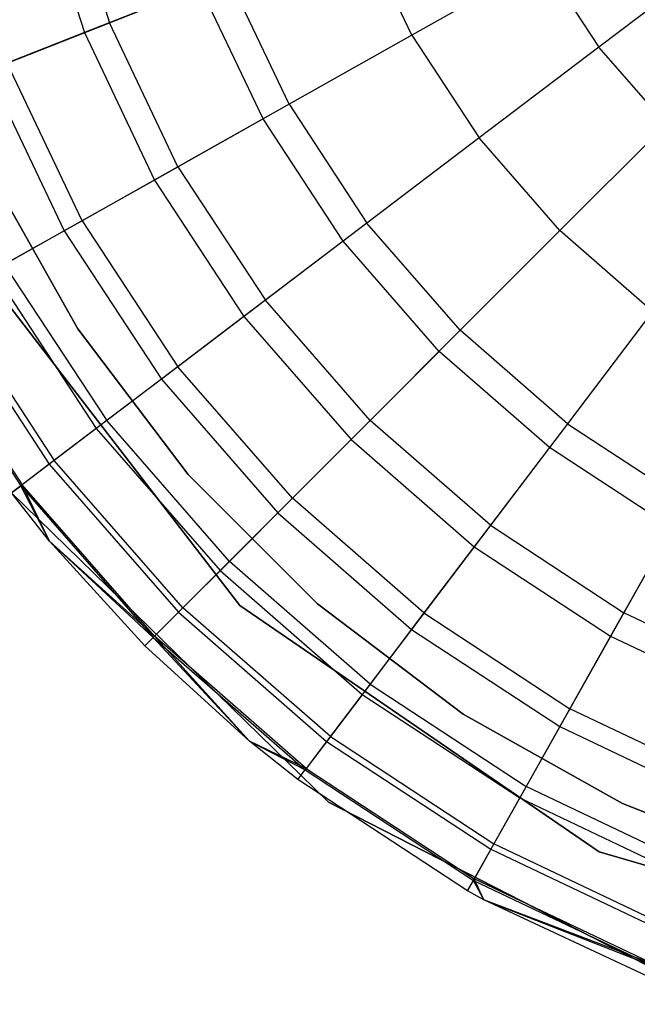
# Model space of a CAD drawing. Extents: x -28.1 to 0, y 0 to 28.1.
# Tile 68 of 215: x -4.859 to -4.655, y 4.003 to 4.329. Entities that reach past the tile are written whole.
import ezdxf

# ---------------------------------------------------------------- set-up
doc = ezdxf.new("R2010")
doc.units = 0
doc.header["$MEASUREMENT"] = 0
doc.layers.get('0').update_dxf_attribs({"color": 13, "linetype": 'CONTINUOUS'})

# ---------------------------------------------------------------- blocks, each defined once
blk = doc.blocks.new('ORTO_VIII_Z_ZAROWKA_OKAPO0')
at = {"color": 0}
for p, q in [((23.5645, 4.63981, 12.20857), (23.58047, 4.58951, 12.20857)), ((23.5645, 4.63981, 12.20857), (23.58047, 4.58951, 12.20857)), ((23.55585, 4.6377, 10.02262), (23.57218, 4.58624, 10.02262)), ((23.55585, 4.6377, 10.02262), (23.57218, 4.58624, 10.02262)), ((23.68054, 4.58538, 12.25984), (23.66308, 4.62209, 12.25984)), ((23.68054, 4.58538, 12.25984), (23.66308, 4.62209, 12.25984)), ((23.78331, 4.61241, 12.27765), (23.74245, 4.58143, 12.27316)), ((23.78331, 4.61241, 12.27765), (23.74245, 4.58143, 12.27316)), ((23.72388, 4.60974, 12.27316), (23.68054, 4.58538, 12.25984)), ((23.72388, 4.60974, 12.27316), (23.68054, 4.58538, 12.25984)), ((23.72388, 4.60974, 12.27316), (23.74245, 4.58143, 12.27316)), ((23.72388, 4.60974, 12.27316), (23.74245, 4.58143, 12.27316)), ((23.58047, 4.58951, 12.20857), (23.61969, 4.60498, 12.23809)), ((23.58047, 4.58951, 12.20857), (23.61969, 4.60498, 12.23809)), ((23.63988, 4.56252, 12.23809), (23.61969, 4.60498, 12.23809)), ((23.63988, 4.56252, 12.23809), (23.61969, 4.60498, 12.23809)), ((23.61053, 4.60137, 9.95481), (23.57218, 4.58624, 10.02262)), ((23.61053, 4.60137, 9.95481), (23.57218, 4.58624, 10.02262)), ((23.6313, 4.55769, 9.95481), (23.61053, 4.60137, 9.95481)), ((23.6313, 4.55769, 9.95481), (23.61053, 4.60137, 9.95481)), ((23.54661, 4.57616, 12.17217), (23.58047, 4.58951, 12.20857)), ((23.54661, 4.57616, 12.17217), (23.58047, 4.58951, 12.20857)), ((23.60313, 4.54185, 12.20857), (23.58047, 4.58951, 12.20857)), ((23.60313, 4.54185, 12.20857), (23.58047, 4.58951, 12.20857)), ((23.57218, 4.58624, 10.02262), (23.54026, 4.57366, 10.09418)), ((23.57218, 4.58624, 10.02262), (23.54026, 4.57366, 10.09418)), ((23.57218, 4.58624, 10.02262), (23.59536, 4.53748, 10.02262)), ((23.57218, 4.58624, 10.02262), (23.59536, 4.53748, 10.02262)), ((23.68054, 4.58538, 12.25984), (23.63988, 4.56252, 12.23809)), ((23.68054, 4.58538, 12.25984), (23.63988, 4.56252, 12.23809)), ((23.68054, 4.58538, 12.25984), (23.70284, 4.55139, 12.25984)), ((23.68054, 4.58538, 12.25984), (23.70284, 4.55139, 12.25984)), ((23.74245, 4.58143, 12.27316), (23.70284, 4.55139, 12.25984)), ((23.74245, 4.58143, 12.27316), (23.70284, 4.55139, 12.25984)), ((23.76471, 4.5559, 12.27316), (23.74245, 4.58143, 12.27316)), ((23.76471, 4.5559, 12.27316), (23.74245, 4.58143, 12.27316)), ((23.57141, 4.52401, 12.17217), (23.54661, 4.57616, 12.17217)), ((23.57141, 4.52401, 12.17217), (23.54661, 4.57616, 12.17217)), ((23.54026, 4.57366, 10.09418), (23.56546, 4.52067, 10.09418)), ((23.54026, 4.57366, 10.09418), (23.56546, 4.52067, 10.09418)), ((23.63988, 4.56252, 12.23809), (23.60313, 4.54185, 12.20857)), ((23.63988, 4.56252, 12.23809), (23.60313, 4.54185, 12.20857)), ((23.63988, 4.56252, 12.23809), (23.66567, 4.5232, 12.23809)), ((23.63988, 4.56252, 12.23809), (23.66567, 4.5232, 12.23809)), ((23.6313, 4.55769, 9.95481), (23.59536, 4.53748, 10.02262)), ((23.6313, 4.55769, 9.95481), (23.59536, 4.53748, 10.02262)), ((23.65783, 4.51725, 9.95481), (23.6313, 4.55769, 9.95481)), ((23.65783, 4.51725, 9.95481), (23.6313, 4.55769, 9.95481)), ((23.76471, 4.5559, 12.27316), (23.72955, 4.52075, 12.25984)), ((23.76471, 4.5559, 12.27316), (23.72955, 4.52075, 12.25984)), ((23.70284, 4.55139, 12.25984), (23.66567, 4.5232, 12.23809)), ((23.70284, 4.55139, 12.25984), (23.66567, 4.5232, 12.23809)), ((23.72955, 4.52075, 12.25984), (23.70284, 4.55139, 12.25984)), ((23.72955, 4.52075, 12.25984), (23.70284, 4.55139, 12.25984)), ((23.54029, 4.54088, 3.47238), (23.56996, 4.4882, 3.47238)), ((23.56996, 4.4882, 3.43301), (23.54029, 4.54088, 3.43301)), ((23.54029, 4.54088, 3.47238), (23.56996, 4.4882, 3.47238)), ((23.56996, 4.4882, 3.43301), (23.54029, 4.54088, 3.43301)), ((23.60313, 4.54185, 12.20857), (23.57141, 4.52401, 12.17217)), ((23.60313, 4.54185, 12.20857), (23.57141, 4.52401, 12.17217)), ((23.60313, 4.54185, 12.20857), (23.63207, 4.49772, 12.20857)), ((23.60313, 4.54185, 12.20857), (23.63207, 4.49772, 12.20857)), ((23.59536, 4.53748, 10.02262), (23.56546, 4.52067, 10.09418)), ((23.59536, 4.53748, 10.02262), (23.56546, 4.52067, 10.09418)), ((23.59536, 4.53748, 10.02262), (23.62497, 4.49234, 10.02262)), ((23.59536, 4.53748, 10.02262), (23.62497, 4.49234, 10.02262)), ((23.57141, 4.52401, 12.17217), (23.54567, 4.50955, 12.13001)), ((23.57141, 4.52401, 12.17217), (23.54567, 4.50955, 12.13001)), ((23.57141, 4.52401, 12.17217), (23.60308, 4.47573, 12.17217)), ((23.57141, 4.52401, 12.17217), (23.60308, 4.47573, 12.17217)), ((23.56546, 4.52067, 10.09418), (23.5419, 4.50742, 10.16879)), ((23.56546, 4.52067, 10.09418), (23.5419, 4.50742, 10.16879)), ((23.56546, 4.52067, 10.09418), (23.59764, 4.47161, 10.09418)), ((23.56546, 4.52067, 10.09418), (23.59764, 4.47161, 10.09418)), ((23.66567, 4.5232, 12.23809), (23.63207, 4.49772, 12.20857)), ((23.66567, 4.5232, 12.23809), (23.63207, 4.49772, 12.20857)), ((23.69657, 4.48776, 12.23809), (23.66567, 4.5232, 12.23809)), ((23.69657, 4.48776, 12.23809), (23.66567, 4.5232, 12.23809)), ((23.72955, 4.52075, 12.25984), (23.69657, 4.48776, 12.23809)), ((23.72955, 4.52075, 12.25984), (23.69657, 4.48776, 12.23809)), ((23.76019, 4.49403, 12.25984), (23.72955, 4.52075, 12.25984)), ((23.76019, 4.49403, 12.25984), (23.72955, 4.52075, 12.25984)), ((23.65783, 4.51725, 9.95481), (23.62497, 4.49234, 10.02262)), ((23.65783, 4.51725, 9.95481), (23.62497, 4.49234, 10.02262)), ((23.68961, 4.4808, 9.95481), (23.65783, 4.51725, 9.95481)), ((23.68961, 4.4808, 9.95481), (23.65783, 4.51725, 9.95481)), ((23.62358, 4.39676, 10.00781), (23.53568, 4.51096, 10.00781)), ((23.53568, 4.51096, 3.3149), (23.62358, 4.39676, 3.3149)), ((23.53568, 4.51096, 3.3149), (23.62358, 4.39676, 3.3149)), ((23.62358, 4.39676, 10.00781), (23.53568, 4.51096, 10.00781)), ((23.54567, 4.50955, 12.13001), (23.57955, 4.4579, 12.13001)), ((23.54567, 4.50955, 12.13001), (23.57955, 4.4579, 12.13001)), ((23.5419, 4.50742, 10.16879), (23.5761, 4.45528, 10.16879)), ((23.5419, 4.50742, 10.16879), (23.5761, 4.45528, 10.16879)), ((23.5249, 4.49786, 10.24572), (23.56056, 4.44349, 10.24572)), ((23.5249, 4.49786, 10.24572), (23.56056, 4.44349, 10.24572)), ((23.52671, 4.49888, 12.08336), (23.56222, 4.44475, 12.08336)), ((23.52671, 4.49888, 12.08336), (23.56222, 4.44475, 12.08336)), ((23.63207, 4.49772, 12.20857), (23.60308, 4.47573, 12.17217)), ((23.63207, 4.49772, 12.20857), (23.60308, 4.47573, 12.17217)), ((23.66676, 4.45795, 12.20857), (23.63207, 4.49772, 12.20857)), ((23.66676, 4.45795, 12.20857), (23.63207, 4.49772, 12.20857)), ((23.51463, 4.49209, 10.32419), (23.55117, 4.43637, 10.32419)), ((23.51463, 4.49209, 10.32419), (23.55117, 4.43637, 10.32419)), ((23.5151, 4.49236, 12.03365), (23.5516, 4.4367, 12.03365)), ((23.5151, 4.49236, 12.03365), (23.5516, 4.4367, 12.03365)), ((23.62497, 4.49234, 10.02262), (23.59764, 4.47161, 10.09418)), ((23.62497, 4.49234, 10.02262), (23.59764, 4.47161, 10.09418)), ((23.62497, 4.49234, 10.02262), (23.66046, 4.45165, 10.02262)), ((23.62497, 4.49234, 10.02262), (23.66046, 4.45165, 10.02262)), ((23.76019, 4.49403, 12.25984), (23.73201, 4.45686, 12.23809)), ((23.76019, 4.49403, 12.25984), (23.73201, 4.45686, 12.23809)), ((23.56996, 4.4882, 3.47238), (23.60651, 4.44006, 3.47238)), ((23.60651, 4.44006, 3.43301), (23.56996, 4.4882, 3.43301)), ((23.56996, 4.4882, 3.47238), (23.60651, 4.44006, 3.47238)), ((23.56996, 4.4882, 3.47238), (23.56996, 4.4882, 3.43301)), ((23.60651, 4.44006, 3.43301), (23.56996, 4.4882, 3.43301)), ((23.56996, 4.4882, 3.47238), (23.56996, 4.4882, 3.43301)), ((23.69657, 4.48776, 12.23809), (23.66676, 4.45795, 12.20857)), ((23.69657, 4.48776, 12.23809), (23.66676, 4.45795, 12.20857)), ((23.73201, 4.45686, 12.23809), (23.69657, 4.48776, 12.23809)), ((23.73201, 4.45686, 12.23809), (23.69657, 4.48776, 12.23809)), ((23.68961, 4.4808, 9.95481), (23.66046, 4.45165, 10.02262)), ((23.68961, 4.4808, 9.95481), (23.66046, 4.45165, 10.02262)), ((23.72606, 4.44902, 9.95481), (23.68961, 4.4808, 9.95481)), ((23.72606, 4.44902, 9.95481), (23.68961, 4.4808, 9.95481)), ((23.60308, 4.47573, 12.17217), (23.57955, 4.4579, 12.13001)), ((23.60308, 4.47573, 12.17217), (23.57955, 4.4579, 12.13001)), ((23.64102, 4.43222, 12.17217), (23.60308, 4.47573, 12.17217)), ((23.64102, 4.43222, 12.17217), (23.60308, 4.47573, 12.17217)), ((23.59764, 4.47161, 10.09418), (23.5761, 4.45528, 10.16879)), ((23.59764, 4.47161, 10.09418), (23.5761, 4.45528, 10.16879)), ((23.59764, 4.47161, 10.09418), (23.6362, 4.42739, 10.09418)), ((23.59764, 4.47161, 10.09418), (23.6362, 4.42739, 10.09418)), ((23.57955, 4.4579, 12.13001), (23.56222, 4.44475, 12.08336)), ((23.57955, 4.4579, 12.13001), (23.56222, 4.44475, 12.08336)), ((23.62015, 4.41134, 12.13001), (23.57955, 4.4579, 12.13001)), ((23.62015, 4.41134, 12.13001), (23.57955, 4.4579, 12.13001)), ((23.66676, 4.45795, 12.20857), (23.64102, 4.43222, 12.17217)), ((23.66676, 4.45795, 12.20857), (23.64102, 4.43222, 12.17217)), ((23.70653, 4.42327, 12.20857), (23.66676, 4.45795, 12.20857)), ((23.70653, 4.42327, 12.20857), (23.66676, 4.45795, 12.20857)), ((23.73201, 4.45686, 12.23809), (23.70653, 4.42327, 12.20857)), ((23.73201, 4.45686, 12.23809), (23.70653, 4.42327, 12.20857)), ((23.73201, 4.45686, 12.23809), (23.77132, 4.43108, 12.23809)), ((23.73201, 4.45686, 12.23809), (23.77132, 4.43108, 12.23809)), ((23.5761, 4.45528, 10.16879), (23.56056, 4.44349, 10.24572)), ((23.5761, 4.45528, 10.16879), (23.56056, 4.44349, 10.24572)), ((23.5761, 4.45528, 10.16879), (23.61708, 4.40828, 10.16879)), ((23.5761, 4.45528, 10.16879), (23.61708, 4.40828, 10.16879)), ((23.66046, 4.45165, 10.02262), (23.6362, 4.42739, 10.09418)), ((23.66046, 4.45165, 10.02262), (23.6362, 4.42739, 10.09418)), ((23.66046, 4.45165, 10.02262), (23.70115, 4.41617, 10.02262)), ((23.66046, 4.45165, 10.02262), (23.70115, 4.41617, 10.02262)), ((23.72606, 4.44902, 9.95481), (23.70115, 4.41617, 10.02262)), ((23.72606, 4.44902, 9.95481), (23.70115, 4.41617, 10.02262)), ((23.7665, 4.4225, 9.95481), (23.72606, 4.44902, 9.95481)), ((23.7665, 4.4225, 9.95481), (23.72606, 4.44902, 9.95481)), ((23.56056, 4.44349, 10.24572), (23.55117, 4.43637, 10.32419)), ((23.56056, 4.44349, 10.24572), (23.55117, 4.43637, 10.32419)), ((23.56222, 4.44475, 12.08336), (23.5516, 4.4367, 12.03365)), ((23.56222, 4.44475, 12.08336), (23.5516, 4.4367, 12.03365)), ((23.56056, 4.44349, 10.24572), (23.60329, 4.39448, 10.24572)), ((23.56056, 4.44349, 10.24572), (23.60329, 4.39448, 10.24572)), ((23.60477, 4.39596, 12.08336), (23.56222, 4.44475, 12.08336)), ((23.60477, 4.39596, 12.08336), (23.56222, 4.44475, 12.08336)), ((23.60651, 4.44006, 3.47238), (23.64928, 4.39734, 3.47238)), ((23.64928, 4.39734, 3.43301), (23.60651, 4.44006, 3.43301)), ((23.60651, 4.44006, 3.47238), (23.64928, 4.39734, 3.47238)), ((23.60651, 4.44006, 3.47238), (23.60651, 4.44006, 3.43301)), ((23.64928, 4.39734, 3.43301), (23.60651, 4.44006, 3.43301)), ((23.60651, 4.44006, 3.47238), (23.60651, 4.44006, 3.43301)), ((23.5516, 4.4367, 12.03365), (23.54803, 4.43399, 11.98237)), ((23.5516, 4.4367, 12.03365), (23.54803, 4.43399, 11.98237)), ((23.54803, 4.43399, 10.40345), (23.55117, 4.43637, 10.32419)), ((23.54803, 4.43399, 10.40345), (23.55117, 4.43637, 10.32419)), ((23.56067, 4.41802, 10.40345), (23.55117, 4.43637, 10.32419)), ((23.55117, 4.43637, 10.32419), (23.59496, 4.38615, 10.32419)), ((23.56067, 4.41802, 10.40345), (23.55117, 4.43637, 10.32419)), ((23.55117, 4.43637, 10.32419), (23.59496, 4.38615, 10.32419)), ((23.56067, 4.41802, 11.98237), (23.5516, 4.4367, 12.03365)), ((23.56067, 4.41802, 11.98237), (23.5516, 4.4367, 12.03365)), ((23.59535, 4.38654, 12.03365), (23.5516, 4.4367, 12.03365)), ((23.59535, 4.38654, 12.03365), (23.5516, 4.4367, 12.03365)), ((23.54794, 4.43411, 10.00781), (23.65298, 4.33171, 10.00781)), ((23.65298, 4.33171, 3.3149), (23.54794, 4.43411, 3.3149)), ((23.54794, 4.43411, 10.00781), (23.65298, 4.33171, 10.00781)), ((23.65298, 4.33171, 3.3149), (23.54794, 4.43411, 3.3149)), ((23.56067, 4.41802, 10.40345), (23.54803, 4.43399, 10.40345)), ((23.56067, 4.41802, 11.98237), (23.54803, 4.43399, 11.98237)), ((23.56067, 4.41802, 10.40345), (23.54803, 4.43399, 10.40345)), ((23.56067, 4.41802, 11.98237), (23.54803, 4.43399, 11.98237)), ((23.64102, 4.43222, 12.17217), (23.62015, 4.41134, 12.13001)), ((23.64102, 4.43222, 12.17217), (23.62015, 4.41134, 12.13001)), ((23.68454, 4.39427, 12.17217), (23.64102, 4.43222, 12.17217)), ((23.68454, 4.39427, 12.17217), (23.64102, 4.43222, 12.17217)), ((23.77132, 4.43108, 12.23809), (23.75066, 4.39433, 12.20857)), ((23.77132, 4.43108, 12.23809), (23.75066, 4.39433, 12.20857)), ((23.6362, 4.42739, 10.09418), (23.61708, 4.40828, 10.16879)), ((23.6362, 4.42739, 10.09418), (23.61708, 4.40828, 10.16879)), ((23.6362, 4.42739, 10.09418), (23.68042, 4.38884, 10.09418)), ((23.6362, 4.42739, 10.09418), (23.68042, 4.38884, 10.09418)), ((23.70653, 4.42327, 12.20857), (23.68454, 4.39427, 12.17217)), ((23.70653, 4.42327, 12.20857), (23.68454, 4.39427, 12.17217)), ((23.70653, 4.42327, 12.20857), (23.75066, 4.39433, 12.20857)), ((23.70653, 4.42327, 12.20857), (23.75066, 4.39433, 12.20857)), ((23.7665, 4.4225, 9.95481), (23.74629, 4.38656, 10.02262)), ((23.7665, 4.4225, 9.95481), (23.74629, 4.38656, 10.02262)), ((23.59217, 4.38337, 10.40345), (23.56067, 4.41802, 10.40345)), ((23.56067, 4.41802, 10.40345), (23.59496, 4.38615, 10.32419)), ((23.56067, 4.41802, 10.40345), (23.59496, 4.38615, 10.32419)), ((23.59217, 4.38337, 11.98237), (23.56067, 4.41802, 11.98237)), ((23.56067, 4.41802, 11.98237), (23.56067, 4.41802, 10.40345)), ((23.59217, 4.38337, 10.40345), (23.56067, 4.41802, 10.40345)), ((23.56067, 4.41802, 11.98237), (23.56067, 4.41802, 10.40345)), ((23.59217, 4.38337, 11.98237), (23.56067, 4.41802, 11.98237)), ((23.59535, 4.38654, 12.03365), (23.56067, 4.41802, 11.98237)), ((23.59535, 4.38654, 12.03365), (23.56067, 4.41802, 11.98237)), ((23.70115, 4.41617, 10.02262), (23.68042, 4.38884, 10.09418)), ((23.70115, 4.41617, 10.02262), (23.68042, 4.38884, 10.09418)), ((23.70115, 4.41617, 10.02262), (23.74629, 4.38656, 10.02262)), ((23.70115, 4.41617, 10.02262), (23.74629, 4.38656, 10.02262)), ((23.62015, 4.41134, 12.13001), (23.60477, 4.39596, 12.08336)), ((23.62015, 4.41134, 12.13001), (23.60477, 4.39596, 12.08336)), ((23.6667, 4.37075, 12.13001), (23.62015, 4.41134, 12.13001)), ((23.6667, 4.37075, 12.13001), (23.62015, 4.41134, 12.13001)), ((23.61708, 4.40828, 10.16879), (23.60329, 4.39448, 10.24572)), ((23.61708, 4.40828, 10.16879), (23.60329, 4.39448, 10.24572)), ((23.61708, 4.40828, 10.16879), (23.66408, 4.36729, 10.16879)), ((23.61708, 4.40828, 10.16879), (23.66408, 4.36729, 10.16879)), ((23.64928, 4.39734, 3.47238), (23.69748, 4.36084, 3.47238)), ((23.69748, 4.36084, 3.43301), (23.64928, 4.39734, 3.43301)), ((23.64928, 4.39734, 3.47238), (23.69748, 4.36084, 3.47238)), ((23.64928, 4.39734, 3.47238), (23.64928, 4.39734, 3.43301)), ((23.69748, 4.36084, 3.43301), (23.64928, 4.39734, 3.43301)), ((23.64928, 4.39734, 3.47238), (23.64928, 4.39734, 3.43301)), ((23.60329, 4.39448, 10.24572), (23.59496, 4.38615, 10.32419)), ((23.60329, 4.39448, 10.24572), (23.59496, 4.38615, 10.32419)), ((23.60477, 4.39596, 12.08336), (23.59535, 4.38654, 12.03365)), ((23.60477, 4.39596, 12.08336), (23.59535, 4.38654, 12.03365)), ((23.60329, 4.39448, 10.24572), (23.6523, 4.35175, 10.24572)), ((23.60329, 4.39448, 10.24572), (23.6523, 4.35175, 10.24572)), ((23.65356, 4.35341, 12.08336), (23.60477, 4.39596, 12.08336)), ((23.65356, 4.35341, 12.08336), (23.60477, 4.39596, 12.08336)), ((23.74247, 4.3153, 10.00781), (23.62358, 4.39676, 10.00781)), ((23.62358, 4.39676, 3.3149), (23.74247, 4.3153, 3.3149)), ((23.62358, 4.39676, 3.3149), (23.74247, 4.3153, 3.3149)), ((23.62358, 4.39676, 3.3149), (23.62358, 4.39676, 10.00781)), ((23.74247, 4.3153, 10.00781), (23.62358, 4.39676, 10.00781)), ((23.62358, 4.39676, 3.3149), (23.62358, 4.39676, 10.00781)), ((23.68454, 4.39427, 12.17217), (23.6667, 4.37075, 12.13001)), ((23.68454, 4.39427, 12.17217), (23.6667, 4.37075, 12.13001)), ((23.68454, 4.39427, 12.17217), (23.73282, 4.3626, 12.17217)), ((23.68454, 4.39427, 12.17217), (23.73282, 4.3626, 12.17217)), ((23.75066, 4.39433, 12.20857), (23.73282, 4.3626, 12.17217)), ((23.75066, 4.39433, 12.20857), (23.73282, 4.3626, 12.17217)), ((23.79831, 4.37166, 12.20857), (23.75066, 4.39433, 12.20857)), ((23.79831, 4.37166, 12.20857), (23.75066, 4.39433, 12.20857)), ((23.68042, 4.38884, 10.09418), (23.66408, 4.36729, 10.16879)), ((23.68042, 4.38884, 10.09418), (23.66408, 4.36729, 10.16879)), ((23.68042, 4.38884, 10.09418), (23.72948, 4.35666, 10.09418)), ((23.68042, 4.38884, 10.09418), (23.72948, 4.35666, 10.09418)), ((23.59217, 4.38337, 11.98237), (23.59535, 4.38654, 12.03365)), ((23.59217, 4.38337, 11.98237), (23.59535, 4.38654, 12.03365)), ((23.59217, 4.38337, 10.40345), (23.59496, 4.38615, 10.32419)), ((23.59217, 4.38337, 10.40345), (23.59496, 4.38615, 10.32419)), ((23.62683, 4.35186, 10.40345), (23.59496, 4.38615, 10.32419)), ((23.59496, 4.38615, 10.32419), (23.64518, 4.34236, 10.32419)), ((23.62683, 4.35186, 10.40345), (23.59496, 4.38615, 10.32419)), ((23.59496, 4.38615, 10.32419), (23.64518, 4.34236, 10.32419)), ((23.62683, 4.35186, 11.98237), (23.59535, 4.38654, 12.03365)), ((23.62683, 4.35186, 11.98237), (23.59535, 4.38654, 12.03365)), ((23.64551, 4.3428, 12.03365), (23.59535, 4.38654, 12.03365)), ((23.64551, 4.3428, 12.03365), (23.59535, 4.38654, 12.03365)), ((23.74629, 4.38656, 10.02262), (23.72948, 4.35666, 10.09418)), ((23.74629, 4.38656, 10.02262), (23.72948, 4.35666, 10.09418)), ((23.74629, 4.38656, 10.02262), (23.79505, 4.36337, 10.02262)), ((23.74629, 4.38656, 10.02262), (23.79505, 4.36337, 10.02262)), ((23.62683, 4.35186, 10.40345), (23.59217, 4.38337, 10.40345)), ((23.62683, 4.35186, 11.98237), (23.59217, 4.38337, 11.98237)), ((23.59217, 4.38337, 11.98237), (23.59217, 4.38337, 10.40345)), ((23.62683, 4.35186, 10.40345), (23.59217, 4.38337, 10.40345)), ((23.59217, 4.38337, 11.98237), (23.59217, 4.38337, 10.40345)), ((23.62683, 4.35186, 11.98237), (23.59217, 4.38337, 11.98237)), ((23.6667, 4.37075, 12.13001), (23.65356, 4.35341, 12.08336)), ((23.6667, 4.37075, 12.13001), (23.65356, 4.35341, 12.08336)), ((23.6667, 4.37075, 12.13001), (23.71835, 4.33687, 12.13001)), ((23.6667, 4.37075, 12.13001), (23.71835, 4.33687, 12.13001)), ((23.66408, 4.36729, 10.16879), (23.6523, 4.35175, 10.24572)), ((23.66408, 4.36729, 10.16879), (23.6523, 4.35175, 10.24572)), ((23.66408, 4.36729, 10.16879), (23.71623, 4.33309, 10.16879)), ((23.66408, 4.36729, 10.16879), (23.71623, 4.33309, 10.16879)), ((23.73282, 4.3626, 12.17217), (23.71835, 4.33687, 12.13001)), ((23.73282, 4.3626, 12.17217), (23.71835, 4.33687, 12.13001)), ((23.78496, 4.3378, 12.17217), (23.73282, 4.3626, 12.17217)), ((23.78496, 4.3378, 12.17217), (23.73282, 4.3626, 12.17217)), ((23.69748, 4.36084, 3.47238), (23.75019, 4.33125, 3.47238)), ((23.75019, 4.33125, 3.43301), (23.69748, 4.36084, 3.43301)), ((23.69748, 4.36084, 3.47238), (23.75019, 4.33125, 3.47238)), ((23.69748, 4.36084, 3.47238), (23.69748, 4.36084, 3.43301)), ((23.75019, 4.33125, 3.43301), (23.69748, 4.36084, 3.43301)), ((23.69748, 4.36084, 3.47238), (23.69748, 4.36084, 3.43301)), ((23.72948, 4.35666, 10.09418), (23.71623, 4.33309, 10.16879)), ((23.72948, 4.35666, 10.09418), (23.71623, 4.33309, 10.16879)), ((23.72948, 4.35666, 10.09418), (23.78246, 4.33146, 10.09418)), ((23.72948, 4.35666, 10.09418), (23.78246, 4.33146, 10.09418)), ((23.6428, 4.33922, 10.40345), (23.62683, 4.35186, 10.40345)), ((23.62683, 4.35186, 10.40345), (23.64518, 4.34236, 10.32419)), ((23.62683, 4.35186, 10.40345), (23.64518, 4.34236, 10.32419)), ((23.6428, 4.33922, 11.98237), (23.62683, 4.35186, 11.98237)), ((23.62683, 4.35186, 11.98237), (23.62683, 4.35186, 10.40345)), ((23.6428, 4.33922, 10.40345), (23.62683, 4.35186, 10.40345)), ((23.62683, 4.35186, 11.98237), (23.62683, 4.35186, 10.40345)), ((23.6428, 4.33922, 11.98237), (23.62683, 4.35186, 11.98237)), ((23.64551, 4.3428, 12.03365), (23.62683, 4.35186, 11.98237)), ((23.64551, 4.3428, 12.03365), (23.62683, 4.35186, 11.98237)), ((23.6523, 4.35175, 10.24572), (23.64518, 4.34236, 10.32419)), ((23.6523, 4.35175, 10.24572), (23.64518, 4.34236, 10.32419)), ((23.65356, 4.35341, 12.08336), (23.64551, 4.3428, 12.03365)), ((23.65356, 4.35341, 12.08336), (23.64551, 4.3428, 12.03365)), ((23.6523, 4.35175, 10.24572), (23.70667, 4.31609, 10.24572)), ((23.6523, 4.35175, 10.24572), (23.70667, 4.31609, 10.24572)), ((23.65356, 4.35341, 12.08336), (23.70769, 4.31791, 12.08336)), ((23.65356, 4.35341, 12.08336), (23.70769, 4.31791, 12.08336)), ((23.6428, 4.33922, 11.98237), (23.64551, 4.3428, 12.03365)), ((23.6428, 4.33922, 11.98237), (23.64551, 4.3428, 12.03365)), ((23.6428, 4.33922, 10.40345), (23.64518, 4.34236, 10.32419)), ((23.6428, 4.33922, 10.40345), (23.64518, 4.34236, 10.32419)), ((23.64518, 4.34236, 10.32419), (23.70089, 4.30582, 10.32419)), ((23.64518, 4.34236, 10.32419), (23.70089, 4.30582, 10.32419)), ((23.64551, 4.3428, 12.03365), (23.70116, 4.3063, 12.03365)), ((23.64551, 4.3428, 12.03365), (23.70116, 4.3063, 12.03365)), ((23.69896, 4.30239, 10.40345), (23.6428, 4.33922, 10.40345)), ((23.69896, 4.30239, 11.98237), (23.6428, 4.33922, 11.98237)), ((23.6428, 4.33922, 11.98237), (23.6428, 4.33922, 10.40345)), ((23.69896, 4.30239, 10.40345), (23.6428, 4.33922, 10.40345)), ((23.6428, 4.33922, 11.98237), (23.6428, 4.33922, 10.40345)), ((23.69896, 4.30239, 11.98237), (23.6428, 4.33922, 11.98237)), ((23.71835, 4.33687, 12.13001), (23.70769, 4.31791, 12.08336)), ((23.71835, 4.33687, 12.13001), (23.70769, 4.31791, 12.08336)), ((23.77413, 4.31034, 12.13001), (23.71835, 4.33687, 12.13001)), ((23.77413, 4.31034, 12.13001), (23.71835, 4.33687, 12.13001)), ((23.71623, 4.33309, 10.16879), (23.70667, 4.31609, 10.24572)), ((23.71623, 4.33309, 10.16879), (23.70667, 4.31609, 10.24572)), ((23.71623, 4.33309, 10.16879), (23.77254, 4.30631, 10.16879)), ((23.71623, 4.33309, 10.16879), (23.77254, 4.30631, 10.16879)), ((23.65298, 4.33171, 10.00781), (23.78353, 4.26482, 10.00781)), ((23.78353, 4.26482, 3.3149), (23.65298, 4.33171, 3.3149)), ((23.65298, 4.33171, 10.00781), (23.78353, 4.26482, 10.00781)), ((23.65298, 4.33171, 10.00781), (23.65298, 4.33171, 3.3149)), ((23.78353, 4.26482, 3.3149), (23.65298, 4.33171, 3.3149)), ((23.65298, 4.33171, 10.00781), (23.65298, 4.33171, 3.3149)), ((23.75019, 4.33125, 3.47238), (23.80644, 4.30911, 3.47238)), ((23.80644, 4.30911, 3.43301), (23.75019, 4.33125, 3.43301)), ((23.75019, 4.33125, 3.47238), (23.80644, 4.30911, 3.47238)), ((23.75019, 4.33125, 3.47238), (23.75019, 4.33125, 3.43301)), ((23.80644, 4.30911, 3.43301), (23.75019, 4.33125, 3.43301)), ((23.75019, 4.33125, 3.47238), (23.75019, 4.33125, 3.43301)), ((23.70667, 4.31609, 10.24572), (23.70089, 4.30582, 10.32419)), ((23.70667, 4.31609, 10.24572), (23.70089, 4.30582, 10.32419)), ((23.70769, 4.31791, 12.08336), (23.70116, 4.3063, 12.03365)), ((23.70769, 4.31791, 12.08336), (23.70116, 4.3063, 12.03365)), ((23.70667, 4.31609, 10.24572), (23.76539, 4.28816, 10.24572)), ((23.70667, 4.31609, 10.24572), (23.76539, 4.28816, 10.24572)), ((23.76615, 4.2901, 12.08336), (23.70769, 4.31791, 12.08336)), ((23.76615, 4.2901, 12.08336), (23.70769, 4.31791, 12.08336)), ((23.88071, 4.27458, 10.00781), (23.74247, 4.3153, 10.00781)), ((23.74247, 4.3153, 3.3149), (23.88071, 4.27458, 3.3149)), ((23.74247, 4.3153, 3.3149), (23.88071, 4.27458, 3.3149)), ((23.74247, 4.3153, 3.3149), (23.74247, 4.3153, 10.00781)), ((23.88071, 4.27458, 10.00781), (23.74247, 4.3153, 10.00781)), ((23.74247, 4.3153, 3.3149), (23.74247, 4.3153, 10.00781)), ((23.70116, 4.3063, 12.03365), (23.69896, 4.30239, 11.98237)), ((23.70116, 4.3063, 12.03365), (23.69896, 4.30239, 11.98237)), ((23.69896, 4.30239, 10.40345), (23.70089, 4.30582, 10.32419)), ((23.69896, 4.30239, 10.40345), (23.70089, 4.30582, 10.32419)), ((23.70431, 4.29942, 10.40345), (23.70089, 4.30582, 10.32419)), ((23.70089, 4.30582, 10.32419), (23.76107, 4.2772, 10.32419)), ((23.70431, 4.29942, 10.40345), (23.70089, 4.30582, 10.32419)), ((23.70089, 4.30582, 10.32419), (23.76107, 4.2772, 10.32419)), ((23.70431, 4.29942, 11.98237), (23.70116, 4.3063, 12.03365)), ((23.70431, 4.29942, 11.98237), (23.70116, 4.3063, 12.03365)), ((23.76127, 4.27771, 12.03365), (23.70116, 4.3063, 12.03365)), ((23.76127, 4.27771, 12.03365), (23.70116, 4.3063, 12.03365)), ((23.70431, 4.29942, 10.40345), (23.69896, 4.30239, 10.40345)), ((23.70431, 4.29942, 11.98237), (23.69896, 4.30239, 11.98237)), ((23.69896, 4.30239, 11.98237), (23.69896, 4.30239, 10.40345)), ((23.70431, 4.29942, 10.40345), (23.69896, 4.30239, 10.40345)), ((23.69896, 4.30239, 11.98237), (23.69896, 4.30239, 10.40345)), ((23.70431, 4.29942, 11.98237), (23.69896, 4.30239, 11.98237)), ((23.75962, 4.27354, 10.40345), (23.70431, 4.29942, 10.40345)), ((23.70431, 4.29942, 10.40345), (23.76107, 4.2772, 10.32419)), ((23.70431, 4.29942, 10.40345), (23.76107, 4.2772, 10.32419)), ((23.75962, 4.27354, 11.98237), (23.70431, 4.29942, 11.98237)), ((23.70431, 4.29942, 11.98237), (23.70431, 4.29942, 10.40345)), ((23.75962, 4.27354, 10.40345), (23.70431, 4.29942, 10.40345)), ((23.70431, 4.29942, 11.98237), (23.70431, 4.29942, 10.40345)), ((23.75962, 4.27354, 11.98237), (23.70431, 4.29942, 11.98237)), ((23.76127, 4.27771, 12.03365), (23.70431, 4.29942, 11.98237)), ((23.76127, 4.27771, 12.03365), (23.70431, 4.29942, 11.98237))]:
    blk.add_line(p, q, dxfattribs=at)

msp = doc.modelspace()

# ---------------------------------------------------------------- block references
at = {"color": 0}
msp.add_blockref('ORTO_VIII_Z_ZAROWKA_OKAPO0', (-28.41, -0.26151, -0.64167), dxfattribs=at)

doc.saveas('drawing.dxf')
